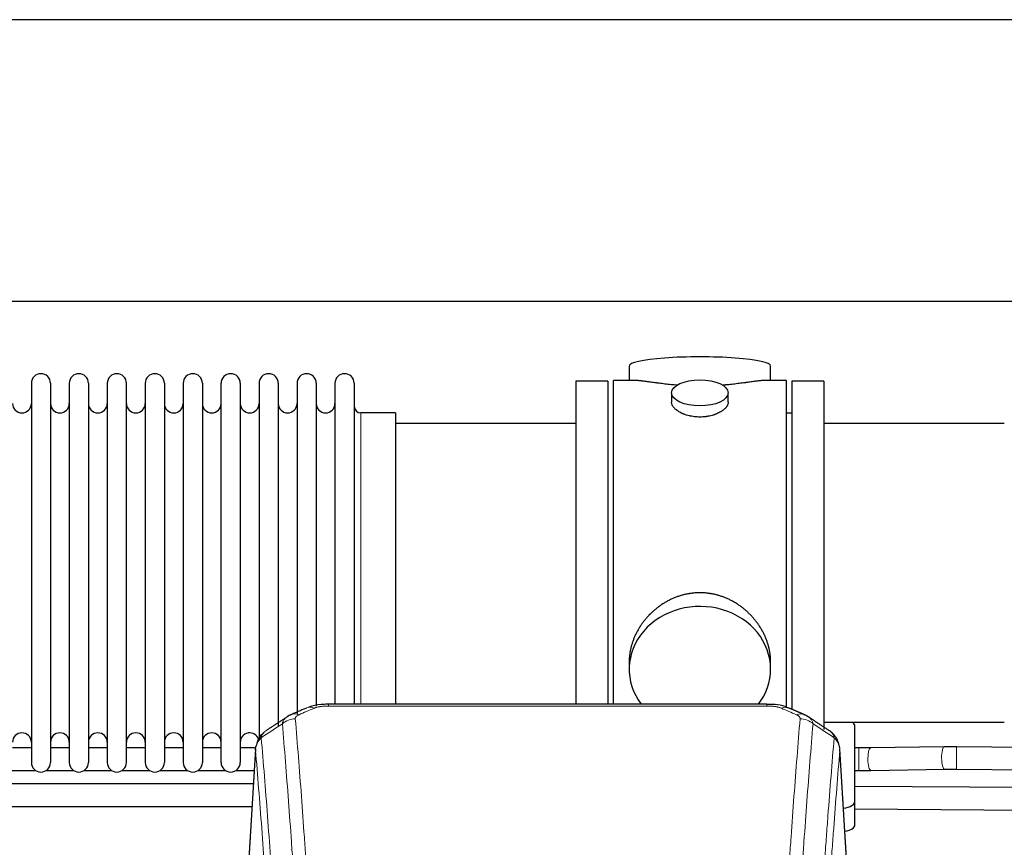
# Model space of a CAD drawing. Header units: inches. Extents: x 0 to 23760, y -13 to 16800.
# Tile 107 of 209: x 6532 to 7056, y 14356 to 14796. Entities that reach past the tile are written whole.
import ezdxf

# ---------------------------------------------------------------- set-up
doc = ezdxf.new("R2010")
doc.units = ezdxf.units.IN
doc.layers.add('254', color=7, linetype='Continuous', true_color=0xffffff)

msp = doc.modelspace()

# ---------------------------------------------------------------- linework, layer by layer
at = {"layer": '254', "color": 2, "linetype": 'Continuous', "lineweight": 25}
for p, q in [((7677.429, 14795.977), (4520.185, 14795.977)), ((7677.429, 14645.976), (4587.995, 14645.976)), ((6856.316, 14611.635), (6856.316, 14604.015)), ((6931.595, 14604.015), (6931.595, 14611.635)), ((6859.302, 14604.015), (6847.956, 14604.015)), ((6847.956, 14501.585), (6847.956, 14604.015)), ((6939.956, 14604.015), (6928.659, 14604.015)), ((6939.956, 14501.585), (6939.956, 14604.015)), ((6538.156, 14602.485), (6538.156, 14400.685)), ((6548.356, 14602.485), (6548.356, 14400.685)), ((6558.356, 14602.485), (6558.356, 14400.685)), ((6568.556, 14602.485), (6568.556, 14400.685)), ((6578.556, 14602.485), (6578.556, 14400.685)), ((6588.756, 14400.685), (6588.756, 14602.485)), ((6598.756, 14602.485), (6598.756, 14400.685)), ((6608.956, 14602.485), (6608.956, 14400.685)), ((6618.956, 14602.485), (6618.956, 14454.994)), ((6629.156, 14602.485), (6629.156, 14454.994)), ((6639.156, 14454.994), (6639.156, 14602.485)), ((6649.356, 14602.485), (6649.356, 14454.994)), ((6659.356, 14602.485), (6659.356, 14454.994)), ((6669.556, 14602.485), (6669.556, 14454.994)), ((6679.556, 14602.485), (6679.556, 14454.994)), ((6689.756, 14602.485), (6689.756, 14454.994)), ((6699.756, 14602.485), (6699.756, 14454.994)), ((6709.956, 14602.485), (6709.956, 14454.994)), ((6844.956, 14603.585), (6827.956, 14603.585)), ((6827.956, 14603.585), (6827.956, 14501.585)), ((6844.956, 14603.585), (6844.956, 14501.585)), ((6959.956, 14603.585), (6942.956, 14603.585)), ((6942.956, 14603.585), (6942.956, 14429.085)), ((6959.956, 14603.585), (6959.956, 14418.249)), ((6878.908, 14597.382), (6878.908, 14592.417)), ((6909.003, 14592.439), (6909.003, 14597.382)), ((6731.956, 14586.735), (6713.456, 14586.735)), ((6731.956, 14586.735), (6731.956, 14462.267)), ((6942.956, 14586.585), (6939.956, 14586.585)), ((6827.956, 14581.085), (6731.956, 14581.085)), ((7055.956, 14581.085), (6959.956, 14581.085)), ((6827.956, 14501.585), (6827.956, 14431.666)), ((6844.956, 14501.585), (6844.956, 14431.666)), ((6847.956, 14431.665), (6847.956, 14501.585)), ((6939.956, 14429.813), (6939.956, 14501.585)), ((6731.956, 14462.267), (6731.956, 14431.666)), ((6618.956, 14454.994), (6618.956, 14400.685)), ((6629.156, 14454.994), (6629.156, 14400.685)), ((6639.156, 14400.685), (6639.156, 14454.994)), ((6649.356, 14454.994), (6649.356, 14400.685)), ((6659.356, 14454.994), (6659.356, 14412.613)), ((6669.556, 14454.994), (6669.556, 14420.224)), ((6679.556, 14454.994), (6679.556, 14426.386)), ((6689.756, 14454.994), (6689.756, 14430.582)), ((6699.756, 14454.994), (6699.756, 14431.667)), ((6709.956, 14454.994), (6709.956, 14431.667)), ((6856.316, 14454.356), (6856.316, 14450.331)), ((6931.595, 14450.331), (6931.595, 14454.354)), ((6929.542, 14431.67), (6696.369, 14431.67)), ((6959.956, 14422.085), (7055.956, 14422.085)), ((6976.456, 14379.985), (6976.456, 14420.059)), ((6538.123, 14408.398), (6528.118, 14408.398)), ((6558.323, 14408.398), (6548.318, 14408.398)), ((6578.523, 14408.398), (6568.518, 14408.398)), ((6598.723, 14408.398), (6588.755, 14408.398)), ((6618.923, 14408.398), (6608.955, 14408.398)), ((6639.122, 14408.398), (6629.155, 14408.398)), ((6657.579, 14408.398), (6649.355, 14408.398)), ((6657.438, 14407.873), (6652.187, 14321.237)), ((6973.724, 14321.237), (6968.473, 14407.873)), ((7024.033, 14409.041), (6984.803, 14408.445)), ((7077.959, 14408.581), (7030.605, 14409.054)), ((6525.806, 14396.398), (6540.473, 14396.398)), ((6546.006, 14396.398), (6560.673, 14396.398)), ((6566.206, 14396.398), (6580.873, 14396.398)), ((6586.406, 14396.398), (6601.072, 14396.398)), ((6606.606, 14396.398), (6621.272, 14396.398)), ((6626.805, 14396.398), (6641.472, 14396.398)), ((6647.005, 14396.398), (6656.707, 14396.398)), ((6984.985, 14396.446), (7024.215, 14397.042)), ((7030.485, 14397.055), (7080.06, 14396.559)), ((7096.907, 14387.098), (6976.454, 14387.961)), ((6976.456, 14367.567), (6976.456, 14379.985)), ((6976.455, 14375.961), (7096.821, 14375.099))]:
    msp.add_line(p, q, dxfattribs=at)
at = {"layer": '254', "color": 110, "linetype": 'Continuous', "lineweight": 13}
for p, q in [((6713.456, 14586.735), (6713.456, 14462.267)), ((6713.456, 14462.267), (6713.456, 14431.666)), ((6696.369, 14431.669), (6696.369, 14430.717)), ((6929.542, 14431.668), (6929.542, 14430.717)), ((6929.542, 14430.717), (6696.369, 14430.717)), ((6657.44, 14407.251), (6652.192, 14320.661)), ((6973.719, 14320.661), (6968.471, 14407.251)), ((6978.478, 14396.398), (6978.478, 14408.398)), ((6984.985, 14396.446), (6984.986, 14396.446))]:
    msp.add_line(p, q, dxfattribs=at)
at = {"layer": '254', "color": 2, "linetype": 'Continuous', "lineweight": 25}
for centre, radius, start, end in [((6543.256, 14602.485), 5.1, 0, 180), ((6563.456, 14602.485), 5.1, 0, 180), ((6583.656, 14602.485), 5.1, 0, 180), ((6603.856, 14602.485), 5.1, 0, 180), ((6624.056, 14602.485), 5.1, 0, 180), ((6644.256, 14602.485), 5.1, 0, 180), ((6664.456, 14602.485), 5.1, 0, 180), ((6684.656, 14602.485), 5.1, 0, 180), ((6704.856, 14602.485), 5.1, 0, 180), ((6533.156, 14591.735), 5, 180, 0), ((6553.356, 14591.735), 5, 180, 0), ((6573.556, 14591.735), 5, 180, 0), ((6593.756, 14591.735), 5, 180, 0), ((6613.956, 14591.735), 5, 180, 0), ((6634.156, 14591.735), 5, 180, 0), ((6654.356, 14591.735), 5, 180, 0), ((6674.556, 14591.735), 5, 180, 0), ((6694.756, 14591.735), 5, 180, 0), ((6713.456, 14590.235), 3.5, 180, 270), ((6533.156, 14411.435), 5, 0, 180), ((6553.356, 14411.435), 5, 0, 180), ((6573.556, 14411.435), 5, 0, 180), ((6593.756, 14411.435), 5, 0, 180), ((6613.956, 14411.435), 5, 0, 180), ((6634.156, 14411.435), 5, 0, 180), ((6654.356, 14411.435), 5, 19.11094, 180), ((6543.256, 14400.685), 5.1, 180, 0), ((6563.456, 14400.685), 5.1, 180, 0), ((6583.656, 14400.685), 5.1, 180, 0), ((6603.856, 14400.685), 5.1, 180, 0), ((6624.056, 14400.685), 5.1, 180, 0), ((6644.256, 14400.685), 5.1, 180, 0)]:
    msp.add_arc(centre, radius, start, end, dxfattribs=at)
for centre, major_axis, ratio, start_param, end_param in [((6893.956, 14611.635), (37.64, 0), 0.1305262, 0, 3.1415927), ((6893.956, 14450.331), (37.64, 0), 0.8870108, 0, 3.7346664), ((6893.956, 14450.331), (37.64, 0), 0.8870108, 5.6900133, 6.2831853), ((6968.456, 14420.059), (-8, 0), 0.4617486, 3.1415927, 3.722063), ((6968.456, 14379.985), (-8, 0), 0.4617486, 1.81384, 3.1415927), ((6968.456, 14367.567), (-8, 0), 0.4617486, 1.911273, 3.1415927)]:
    msp.add_ellipse(centre, major_axis=major_axis, ratio=ratio, start_param=start_param, end_param=end_param, dxfattribs=at)
msp.add_ellipse((6893.956, 14597.382), major_axis=(15.048, 0), ratio=0.4617486, dxfattribs=at)
at = {"layer": '254', "color": 110, "linetype": 'Continuous', "lineweight": 13}
for centre, major_axis, ratio, start_param, end_param in [((6680.602, 14417.049), (3.975, -9.176), 0.6408251, 2.5472213, 3.141301), ((6688.611, 14420.507), (3.953, -9.186), 0.6419268, 2.5510147, 3.1418997), ((6937.3, 14420.507), (-3.953, -9.186), 0.6419268, 3.1410059, 3.7321706), ((6945.309, 14417.049), (3.975, 9.176), 0.6408251, 0.0010737, 0.5943713), ((6678.63, 14414.857), (-9.964, -0.842), 0.9013977, 4.6363308, 5.3961502), ((6947.281, 14414.857), (-9.964, 0.842), 0.9013977, 4.0286278, 4.7884472), ((6984.894, 14402.445), (0.091, -5.999), 0.2566072, 3.1415236, 4.7084911), ((7024.124, 14403.041), (0.091, -5.999), 0.2566072, 3.1292518, 4.7084911), ((7030.545, 14403.054), (-0.06, -6), 0.0000329, 0.0000003, 3.1415926), ((6984.894, 14402.445), (0.091, -5.999), 0.2566072, 4.7084911, 6.2831853), ((7024.124, 14403.041), (0.091, -5.999), 0.2566072, 4.7084911, 6.2805637)]:
    msp.add_ellipse(centre, major_axis=major_axis, ratio=ratio, start_param=start_param, end_param=end_param, dxfattribs=at)
at = {"layer": '254', "color": 2, "linetype": 'Continuous', "lineweight": 25}
for points, knots in [([(6882.083, 14601.426), (6882.081, 14601.426), (6882.079, 14601.426), (6882.002, 14601.433), (6881.929, 14601.438), (6881.781, 14601.45), (6881.56, 14601.468), (6880.755, 14601.535), (6879.46, 14601.652), (6877.778, 14601.819), (6876.141, 14601.996), (6874.547, 14602.181), (6872.998, 14602.371), (6871.994, 14602.5), (6871.376, 14602.581), (6871.252, 14602.597), (6871.008, 14602.629), (6870.642, 14602.677), (6870.284, 14602.725), (6869.574, 14602.82), (6868.65, 14602.945), (6867.329, 14603.126), (6866.071, 14603.297), (6864.876, 14603.456), (6864.123, 14603.552), (6863.574, 14603.621), (6863.303, 14603.654), (6863.039, 14603.685), (6862.864, 14603.705), (6862.777, 14603.716), (6862.347, 14603.765), (6861.687, 14603.836), (6860.779, 14603.921), (6859.951, 14603.98), (6859.314, 14604.008), (6858.959, 14604.014), (6858.836, 14604.015)], [0, 0, 0, 0, 0.0002215, 0.0002215, 0.0071429, 0.0071429, 0.0140642, 0.027907, 0.083278, 0.1386489, 0.1940199, 0.2493909, 0.3047619, 0.3601329, 0.3601329, 0.3739756, 0.3739756, 0.3878184, 0.4155039, 0.4155039, 0.4708749, 0.5262458, 0.5816168, 0.6369878, 0.6923588, 0.6923588, 0.7200443, 0.733887, 0.733887, 0.7477298, 0.7477298, 0.8031008, 0.8584718, 0.9138427, 0.9692137, 1, 1, 1, 1]), ([(6929.08, 14604.015), (6928.956, 14604.014), (6928.599, 14604.008), (6927.958, 14603.98), (6927.125, 14603.92), (6926.515, 14603.863), (6926.116, 14603.823), (6926.035, 14603.815), (6925.872, 14603.798), (6925.626, 14603.771), (6925.373, 14603.743), (6924.86, 14603.684), (6924.152, 14603.599), (6923.024, 14603.455), (6921.829, 14603.295), (6920.568, 14603.124), (6919.682, 14603.003), (6919.001, 14602.91), (6918.656, 14602.864), (6918.304, 14602.816), (6918.069, 14602.784), (6917.95, 14602.768), (6917.355, 14602.689), (6916.388, 14602.561), (6914.891, 14602.369), (6913.347, 14602.179), (6911.756, 14601.995), (6910.118, 14601.818), (6908.994, 14601.706), (6908.138, 14601.625), (6907.707, 14601.585), (6907.272, 14601.547), (6907.053, 14601.528), (6906.98, 14601.521), (6906.834, 14601.509), (6906.547, 14601.484), (6906.259, 14601.461), (6906.044, 14601.443)], [0, 0, 0, 0, 0.0313476, 0.0871263, 0.142905, 0.1986836, 0.1986836, 0.2126283, 0.2126283, 0.226573, 0.2544623, 0.2544623, 0.310241, 0.3660196, 0.4217983, 0.477577, 0.5333556, 0.5333556, 0.561245, 0.5751896, 0.5751896, 0.5891343, 0.5891343, 0.644913, 0.7006917, 0.7564703, 0.812249, 0.8680277, 0.9238063, 0.9238063, 0.9516957, 0.9656403, 0.9656403, 0.9726127, 0.9726127, 0.979585, 1, 1, 1, 1]), ([(6893.956, 14584.507), (6893.458, 14584.507), (6892.964, 14584.522), (6891.985, 14584.579), (6891.5, 14584.622), (6890.538, 14584.735), (6890.06, 14584.805), (6889.469, 14584.911), (6889.292, 14584.944), (6889.116, 14584.979), (6888.998, 14585.002), (6888.94, 14585.014), (6888.647, 14585.076), (6888.417, 14585.128), (6887.734, 14585.293), (6887.29, 14585.415), (6886.426, 14585.682), (6886.006, 14585.827), (6885.393, 14586.061), (6885.191, 14586.141), (6884.894, 14586.267), (6884.795, 14586.309), (6884.649, 14586.374), (6884.6, 14586.395), (6884.503, 14586.439), (6884.07, 14586.637), (6883.66, 14586.845), (6882.967, 14587.229), (6882.639, 14587.429), (6882.017, 14587.841), (6881.724, 14588.054), (6881.38, 14588.329), (6881.312, 14588.384), (6881.179, 14588.496), (6881.114, 14588.552), (6880.923, 14588.72), (6880.802, 14588.833), (6880.454, 14589.173), (6880.244, 14589.403), (6879.869, 14589.866), (6879.703, 14590.1), (6879.488, 14590.453), (6879.422, 14590.571), (6879.346, 14590.72), (6879.331, 14590.749), (6879.303, 14590.809), (6879.289, 14590.839), (6879.248, 14590.928), (6879.222, 14590.987), (6879.101, 14591.283), (6879.029, 14591.517), (6878.932, 14591.981), (6878.908, 14592.21), (6878.908, 14592.44), (6878.908, 14592.444), (6878.908, 14592.447)], [0, 0, 0, 0, 0.0624454, 0.0624454, 0.1248907, 0.1248907, 0.1873361, 0.1873361, 0.2029474, 0.2107531, 0.2107531, 0.2185588, 0.2185588, 0.2497814, 0.2497814, 0.3122268, 0.3122268, 0.3746722, 0.3746722, 0.4058948, 0.4058948, 0.4215062, 0.4215062, 0.4293119, 0.4293119, 0.4371175, 0.4995629, 0.4995629, 0.5620082, 0.5620082, 0.6244536, 0.6244536, 0.6400649, 0.6400649, 0.6556763, 0.6556763, 0.686899, 0.686899, 0.7493443, 0.7493443, 0.8117897, 0.8117897, 0.8430124, 0.8430124, 0.850818, 0.850818, 0.8586237, 0.8586237, 0.874235, 0.874235, 0.9366804, 0.9366804, 0.9991258, 0.9991258, 1, 1, 1, 1]), ([(6909.003, 14592.443), (6909.003, 14592.215), (6908.979, 14591.985), (6908.884, 14591.522), (6908.812, 14591.289), (6908.621, 14590.82), (6908.502, 14590.584), (6908.323, 14590.289), (6908.286, 14590.229), (6908.228, 14590.141), (6908.208, 14590.111), (6908.168, 14590.052), (6908.065, 14589.904), (6907.954, 14589.757), (6907.671, 14589.408), (6907.461, 14589.178), (6907, 14588.726), (6906.748, 14588.503), (6906.339, 14588.175), (6906.198, 14588.067), (6905.977, 14587.906), (6905.902, 14587.853), (6905.749, 14587.747), (6905.672, 14587.694), (6905.28, 14587.434), (6904.95, 14587.233), (6904.258, 14586.849), (6903.896, 14586.665), (6903.139, 14586.314), (6902.744, 14586.147), (6902.281, 14585.97), (6902.23, 14585.951), (6902.126, 14585.912), (6902.074, 14585.893), (6901.917, 14585.836), (6901.601, 14585.724), (6901.279, 14585.619), (6900.629, 14585.418), (6900.186, 14585.296), (6899.282, 14585.076), (6898.82, 14584.979), (6898.113, 14584.852), (6897.874, 14584.813), (6897.513, 14584.759), (6897.392, 14584.742), (6897.15, 14584.71), (6897.029, 14584.695), (6896.421, 14584.623), (6895.932, 14584.58), (6894.948, 14584.522), (6894.453, 14584.507), (6893.956, 14584.507)], [0, 0, 0, 0, 0.0621483, 0.0621483, 0.1246718, 0.1246718, 0.1871952, 0.1871952, 0.2028261, 0.2028261, 0.2106415, 0.2106415, 0.2184569, 0.2497186, 0.2497186, 0.3122421, 0.3122421, 0.3747655, 0.3747655, 0.4060273, 0.4060273, 0.4216581, 0.4216581, 0.437289, 0.437289, 0.4998124, 0.4998124, 0.5623359, 0.5623359, 0.6248593, 0.6248593, 0.6326748, 0.6326748, 0.6404902, 0.6404902, 0.656121, 0.6873828, 0.6873828, 0.7499062, 0.7499062, 0.8124297, 0.8124297, 0.8436914, 0.8436914, 0.8593222, 0.8593222, 0.8749531, 0.8749531, 0.9374766, 0.9374766, 1, 1, 1, 1]), ([(6931.595, 14454.318), (6931.595, 14454.851), (6931.58, 14455.387), (6931.535, 14456.206), (6931.511, 14456.556), (6931.481, 14456.907), (6931.468, 14457.048), (6931.462, 14457.118), (6931.442, 14457.33), (6931.369, 14458.034), (6931.196, 14459.297), (6930.876, 14460.974), (6930.467, 14462.644), (6929.971, 14464.305), (6929.388, 14465.959), (6928.94, 14467.055), (6928.641, 14467.738), (6928.58, 14467.875), (6928.457, 14468.147), (6928.27, 14468.554), (6928.076, 14468.958), (6927.679, 14469.761), (6927.123, 14470.82), (6926.214, 14472.372), (6925.232, 14473.887), (6924.175, 14475.364), (6923.42, 14476.323), (6922.836, 14477.033), (6922.638, 14477.268), (6922.336, 14477.618), (6922.234, 14477.734), (6922.03, 14477.965), (6921.517, 14478.54), (6920.566, 14479.545), (6919.241, 14480.824), (6917.86, 14482.041), (6916.422, 14483.195), (6914.928, 14484.285), (6913.893, 14484.968), (6913.101, 14485.464), (6912.835, 14485.626), (6912.499, 14485.825), (6912.432, 14485.865), (6912.297, 14485.944), (6912.094, 14486.061), (6911.349, 14486.486), (6910.113, 14487.139), (6908.433, 14487.927), (6906.721, 14488.628), (6904.975, 14489.244), (6903.195, 14489.772), (6901.986, 14490.065), (6901.07, 14490.261), (6900.763, 14490.322), (6900.378, 14490.394), (6900.301, 14490.408), (6900.146, 14490.436), (6899.915, 14490.477), (6899.066, 14490.619), (6897.676, 14490.803), (6895.823, 14490.95), (6893.969, 14491), (6892.115, 14490.952), (6890.26, 14490.806), (6889.023, 14490.642), (6888.25, 14490.519), (6888.095, 14490.494), (6887.786, 14490.44), (6887.323, 14490.357), (6886.864, 14490.265), (6885.948, 14490.07), (6884.739, 14489.778), (6882.957, 14489.251), (6881.206, 14488.634), (6879.485, 14487.93), (6878.359, 14487.403), (6877.522, 14486.985), (6877.245, 14486.843), (6876.899, 14486.66), (6876.761, 14486.586), (6876.486, 14486.437), (6875.735, 14486.021), (6874.533, 14485.308), (6872.985, 14484.286), (6871.491, 14483.197), (6870.051, 14482.041), (6868.665, 14480.82), (6867.777, 14479.962), (6867.287, 14479.467), (6867.233, 14479.411), (6867.125, 14479.301), (6867.071, 14479.245), (6866.909, 14479.078), (6866.589, 14478.743), (6866.276, 14478.404), (6865.659, 14477.72), (6864.86, 14476.794), (6863.735, 14475.362), (6862.681, 14473.889), (6861.699, 14472.375), (6860.789, 14470.822), (6860.231, 14469.759), (6859.898, 14469.086), (6859.832, 14468.951), (6859.702, 14468.681), (6859.51, 14468.275), (6859.327, 14467.868), (6858.97, 14467.053), (6858.525, 14465.962), (6857.943, 14464.314), (6857.447, 14462.657), (6857.039, 14460.99), (6856.717, 14459.313), (6856.563, 14458.189), (6856.485, 14457.484), (6856.471, 14457.343), (6856.444, 14457.061), (6856.406, 14456.64), (6856.377, 14456.22), (6856.331, 14455.395), (6856.316, 14454.852), (6856.316, 14454.313)], [0, 0, 0, 0, 0.0151373, 0.0151373, 0.0229562, 0.0249109, 0.0249109, 0.0268656, 0.0268656, 0.030775, 0.0464127, 0.0620504, 0.0776881, 0.0933258, 0.1089635, 0.1246012, 0.1246012, 0.1285107, 0.1285107, 0.1324201, 0.1402389, 0.1402389, 0.1558766, 0.1715144, 0.1871521, 0.2027898, 0.2184275, 0.2184275, 0.2262463, 0.2262463, 0.2301558, 0.2301558, 0.2340652, 0.2497029, 0.2653406, 0.2809783, 0.296616, 0.3122537, 0.3278914, 0.3278914, 0.3357103, 0.3357103, 0.337665, 0.337665, 0.3396197, 0.3435291, 0.3591668, 0.3748045, 0.3904422, 0.4060799, 0.4217176, 0.4373554, 0.4373554, 0.4451742, 0.4451742, 0.4471289, 0.4471289, 0.4490836, 0.4529931, 0.4686308, 0.4842685, 0.4999062, 0.5155439, 0.5311816, 0.5468193, 0.5468193, 0.5507287, 0.5507287, 0.5546381, 0.562457, 0.562457, 0.5780947, 0.5937324, 0.6093701, 0.6250078, 0.6406455, 0.6406455, 0.6484644, 0.6484644, 0.6504191, 0.6523738, 0.6562832, 0.6719209, 0.6875586, 0.7031963, 0.7188341, 0.7344718, 0.7501095, 0.7501095, 0.7520642, 0.7520642, 0.7540189, 0.7540189, 0.7579283, 0.7657472, 0.7657472, 0.7813849, 0.7970226, 0.8126603, 0.828298, 0.8439357, 0.8595734, 0.8595734, 0.8634828, 0.8634828, 0.8673923, 0.8752111, 0.8752111, 0.8908488, 0.9064865, 0.9221242, 0.9377619, 0.9533996, 0.9690373, 0.9690373, 0.9729468, 0.9729468, 0.9768562, 0.984675, 0.984675, 1, 1, 1, 1]), ([(6697.669, 14431.653), (6696.442, 14431.694), (6692.999, 14431.616), (6688.921, 14431.252), (6686.42, 14430.284), (6685.917, 14430.058)], [0, 0, 0, 0, 0.2995251, 0.855667, 1, 1, 1, 1]), ([(6941.186, 14429.559), (6940.573, 14429.884), (6938.345, 14430.904), (6934.357, 14431.517), (6931.042, 14431.618), (6929.539, 14431.541)], [0, 0, 0, 0, 0.1803135, 0.6389946, 1, 1, 1, 1]), ([(6662.381, 14417.061), (6661.86, 14416.688), (6660.803, 14415.779), (6659.44, 14413.996), (6658.386, 14411.841), (6657.97, 14410.315), (6657.835, 14409.541)], [0, 0, 0, 0, 0.2123708, 0.4683651, 0.7393635, 1, 1, 1, 1]), ([(6968.389, 14408.534), (6968.278, 14409.484), (6967.834, 14411.323), (6966.542, 14413.938), (6964.861, 14416.036), (6963.57, 14417.079), (6962.948, 14417.499)], [0, 0, 0, 0, 0.2790385, 0.5536712, 0.8024065, 1, 1, 1, 1]), ([(6657.44, 14407.251), (6657.439, 14407.262), (6657.437, 14407.286), (6657.436, 14407.321), (6657.434, 14407.356), (6657.433, 14407.391), (6657.431, 14407.426), (6657.431, 14407.461), (6657.43, 14407.496), (6657.429, 14407.531), (6657.429, 14407.566), (6657.429, 14407.601), (6657.43, 14407.635), (6657.43, 14407.67), (6657.431, 14407.704), (6657.432, 14407.739), (6657.433, 14407.773), (6657.434, 14407.808), (6657.436, 14407.842), (6657.438, 14407.876), (6657.44, 14407.911), (6657.442, 14407.945), (6657.445, 14407.979), (6657.448, 14408.013), (6657.451, 14408.047), (6657.454, 14408.081), (6657.458, 14408.115), (6657.462, 14408.148), (6657.466, 14408.182), (6657.47, 14408.216), (6657.474, 14408.249), (6657.479, 14408.283), (6657.484, 14408.317), (6657.489, 14408.35), (6657.494, 14408.383), (6657.5, 14408.417), (6657.506, 14408.45), (6657.512, 14408.483), (6657.518, 14408.516), (6657.524, 14408.549), (6657.531, 14408.582), (6657.538, 14408.615), (6657.545, 14408.648), (6657.553, 14408.681), (6657.56, 14408.713), (6657.568, 14408.746), (6657.576, 14408.779), (6657.584, 14408.811), (6657.593, 14408.843), (6657.602, 14408.876), (6657.61, 14408.908), (6657.62, 14408.94), (6657.629, 14408.972), (6657.639, 14409.005), (6657.648, 14409.037), (6657.658, 14409.069), (6657.669, 14409.1), (6657.679, 14409.132), (6657.69, 14409.164), (6657.701, 14409.196), (6657.712, 14409.227), (6657.723, 14409.259), (6657.734, 14409.29), (6657.746, 14409.322), (6657.756, 14409.348), (6657.762, 14409.363), (6657.764, 14409.368)], [0, 0, 0, 0, 0.0160287, 0.0320483, 0.0480589, 0.0640604, 0.080053, 0.0960364, 0.1120109, 0.1279763, 0.1439327, 0.1598801, 0.1758184, 0.1917478, 0.2076681, 0.2235794, 0.2394817, 0.255375, 0.2712593, 0.2871346, 0.3030009, 0.3188582, 0.3347065, 0.3505458, 0.3663762, 0.3821975, 0.3980099, 0.4138133, 0.4296077, 0.4453931, 0.4611696, 0.4769371, 0.4926957, 0.5084453, 0.5241859, 0.5399176, 0.5556403, 0.5713541, 0.5870589, 0.6027548, 0.6184418, 0.6341198, 0.6497889, 0.6654491, 0.6811003, 0.6967426, 0.712376, 0.7280004, 0.743616, 0.7592226, 0.7748203, 0.7904091, 0.8059891, 0.8215601, 0.8371222, 0.8526754, 0.8682197, 0.8837552, 0.8992817, 0.9147994, 0.9303082, 0.9458081, 0.9612991, 0.9767813, 0.9922546, 1, 1, 1, 1]), ([(6656.302, 14389.328), (6650.113, 14389.328), (6625.131, 14389.328), (6584.997, 14389.328), (6538.89, 14389.328), (6483.915, 14389.328), (6444.093, 14389.328), (6416.433, 14389.328)], [0, 0, 0, 0, 0.0774066, 0.3124384, 0.5019547, 0.654064, 1, 1, 1, 1]), ([(6416.433, 14377.328), (6422.725, 14377.328), (6442.612, 14377.328), (6480.877, 14377.328), (6536.04, 14377.328), (6595.863, 14377.328), (6637.308, 14377.328), (6655.562, 14377.328)], [0, 0, 0, 0, 0.0789327, 0.249489, 0.480055, 0.7709841, 1, 1, 1, 1])]:
    msp.add_open_spline(points, degree=3, knots=knots, dxfattribs=at)
for points, degree in [([(6676.658, 14426.154), (6675.296, 14425.85), (6674.306, 14424.92)], 2), ([(6684.658, 14429.689), (6676.627, 14426.22)], 1), ([(6949.283, 14426.225), (6945.268, 14427.967), (6941.254, 14429.685)], 2), ([(6951.597, 14424.884), (6950.565, 14425.786), (6949.242, 14426.144)], 2), ([(6674.237, 14424.947), (6668.608, 14421.225), (6662.986, 14417.515)], 2), ([(6962.926, 14417.514), (6957.311, 14421.22), (6951.689, 14424.938)], 2), ([(6978.478, 14408.397), (6976.455, 14408.397)], 1), ([(6984.822, 14408.445), (6978.478, 14408.397)], 1), ([(7030.605, 14409.054), (7024.051, 14409.04)], 1), ([(6976.455, 14396.398), (6978.478, 14396.398)], 1), ([(6978.478, 14396.398), (6984.967, 14396.446)], 1), ([(7024.196, 14397.042), (7030.485, 14397.055)], 1)]:
    msp.add_open_spline(points, degree=degree, dxfattribs=at)
at = {"layer": '254', "color": 110, "linetype": 'Continuous', "lineweight": 13}
for points, knots in [([(6678.63, 14423.877), (6678.622, 14423.979), (6678.624, 14424.081), (6678.641, 14424.208), (6678.645, 14424.233), (6678.655, 14424.284), (6678.66, 14424.31), (6678.679, 14424.386), (6678.695, 14424.436), (6678.75, 14424.586), (6678.799, 14424.685), (6678.919, 14424.879), (6678.991, 14424.975), (6679.117, 14425.116), (6679.162, 14425.163), (6679.235, 14425.233), (6679.26, 14425.256), (6679.311, 14425.302), (6679.337, 14425.325), (6679.472, 14425.438), (6679.59, 14425.525), (6679.846, 14425.693), (6679.984, 14425.774), (6680.279, 14425.931), (6680.436, 14426.006), (6680.602, 14426.078)], [0, 0, 0, 0, 0.125, 0.125, 0.15625, 0.15625, 0.1875, 0.1875, 0.25, 0.25, 0.375, 0.375, 0.5, 0.5, 0.5625, 0.5625, 0.59375, 0.59375, 0.625, 0.625, 0.75, 0.75, 0.875, 0.875, 1, 1, 1, 1]), ([(6688.611, 14429.55), (6688.736, 14429.604), (6688.866, 14429.656), (6689.068, 14429.731), (6689.136, 14429.756), (6689.274, 14429.804), (6689.343, 14429.827), (6689.696, 14429.942), (6689.99, 14430.024), (6690.6, 14430.175), (6690.916, 14430.242), (6691.324, 14430.317), (6691.406, 14430.332), (6691.571, 14430.36), (6691.653, 14430.374), (6691.901, 14430.414), (6692.068, 14430.438), (6692.569, 14430.506), (6692.906, 14430.545), (6693.586, 14430.609), (6693.928, 14430.636), (6694.618, 14430.677), (6694.965, 14430.692), (6695.664, 14430.712), (6696.016, 14430.717), (6696.369, 14430.717)], [0, 0, 0, 0, 0.0625, 0.0625, 0.09375, 0.09375, 0.125, 0.125, 0.25, 0.25, 0.375, 0.375, 0.40625, 0.40625, 0.4375, 0.4375, 0.5, 0.5, 0.625, 0.625, 0.75, 0.75, 0.875, 0.875, 1, 1, 1, 1]), ([(6929.542, 14430.717), (6929.895, 14430.717), (6930.249, 14430.712), (6930.69, 14430.699), (6930.778, 14430.697), (6930.954, 14430.69), (6931.042, 14430.687), (6931.306, 14430.675), (6931.48, 14430.666), (6932.002, 14430.634), (6932.347, 14430.608), (6933.03, 14430.542), (6933.367, 14430.503), (6934.035, 14430.412), (6934.365, 14430.359), (6934.731, 14430.291), (6934.771, 14430.283), (6934.852, 14430.267), (6934.972, 14430.244), (6935.25, 14430.186), (6935.482, 14430.133), (6935.936, 14430.02), (6936.227, 14429.938), (6936.784, 14429.757), (6937.05, 14429.658), (6937.3, 14429.55)], [0, 0, 0, 0, 0.125, 0.125, 0.15625, 0.15625, 0.1875, 0.1875, 0.25, 0.25, 0.375, 0.375, 0.5, 0.5, 0.625, 0.625, 0.640625, 0.640625, 0.65625, 0.6875, 0.75, 0.75, 0.875, 0.875, 1, 1, 1, 1]), ([(6945.309, 14426.078), (6945.475, 14426.006), (6945.633, 14425.93), (6945.819, 14425.831), (6945.856, 14425.811), (6945.928, 14425.771), (6945.964, 14425.751), (6946.068, 14425.689), (6946.135, 14425.647), (6946.327, 14425.52), (6946.562, 14425.346), (6946.752, 14425.163), (6946.878, 14425.021), (6946.918, 14424.973), (6946.972, 14424.901), (6946.99, 14424.876), (6947.023, 14424.828), (6947.039, 14424.803), (6947.115, 14424.68), (6947.163, 14424.581), (6947.236, 14424.382), (6947.26, 14424.282), (6947.287, 14424.08), (6947.289, 14423.979), (6947.281, 14423.877)], [0, 0, 0, 0, 0.125, 0.125, 0.15625, 0.15625, 0.1875, 0.1875, 0.25, 0.25, 0.375, 0.5, 0.5, 0.5625, 0.5625, 0.59375, 0.59375, 0.625, 0.625, 0.75, 0.75, 0.875, 0.875, 1, 1, 1, 1]), ([(6671.747, 14421.287), (6671.783, 14421.532), (6671.836, 14421.77), (6671.925, 14422.061), (6671.943, 14422.119), (6671.983, 14422.234), (6672.004, 14422.291), (6672.069, 14422.46), (6672.117, 14422.572), (6672.274, 14422.9), (6672.515, 14423.322), (6672.823, 14423.714), (6673.079, 14423.996), (6673.191, 14424.111), (6673.31, 14424.223), (6673.358, 14424.268), (6673.382, 14424.29), (6673.455, 14424.356), (6673.505, 14424.4), (6673.759, 14424.614), (6673.977, 14424.776), (6674.219, 14424.934), (6674.228, 14424.94), (6674.237, 14424.946)], [0, 0, 0, 0, 0.1656246, 0.1656246, 0.2070308, 0.2070308, 0.2484369, 0.2484369, 0.3312492, 0.3312492, 0.4968738, 0.6624984, 0.6624984, 0.7453108, 0.7660138, 0.7660138, 0.7867169, 0.7867169, 0.8281231, 0.8281231, 0.9937477, 0.9937477, 1, 1, 1, 1]), ([(6683.721, 14238.849), (6683.283, 14247.417), (6682.391, 14264.316), (6681.469, 14280.739), (6680.766, 14292.877), (6680.53, 14296.894), (6680.054, 14304.867), (6679.814, 14308.824), (6679.087, 14320.605), (6678.595, 14328.338), (6677.971, 14337.851), (6677.846, 14339.746), (6677.594, 14343.52), (6677.215, 14349.158), (6676.832, 14354.726), (6676.06, 14365.767), (6675.017, 14380.24), (6673.407, 14401.2), (6672.305, 14414.675), (6671.747, 14421.287)], [0, 0, 0, 0, 0.125, 0.25, 0.25, 0.3125, 0.3125, 0.375, 0.375, 0.5, 0.5, 0.53125, 0.53125, 0.5625, 0.625, 0.625, 0.75, 0.875, 1, 1, 1, 1]), ([(6678.63, 14423.877), (6679.188, 14417.257), (6680.288, 14403.767), (6681.896, 14382.782), (6682.938, 14368.293), (6683.709, 14357.238), (6684.091, 14351.664), (6684.47, 14346.02), (6684.721, 14342.241), (6684.846, 14340.344), (6685.47, 14330.82), (6685.961, 14323.078), (6686.686, 14311.283), (6686.926, 14307.321), (6687.402, 14299.339), (6687.638, 14295.317), (6688.34, 14283.164), (6689.261, 14266.722), (6690.151, 14249.804), (6690.589, 14241.225)], [0, 0, 0, 0, 0.125, 0.25, 0.375, 0.375, 0.4375, 0.46875, 0.46875, 0.5, 0.5, 0.625, 0.625, 0.6875, 0.6875, 0.75, 0.75, 0.875, 1, 1, 1, 1]), ([(6935.322, 14241.225), (6935.76, 14249.804), (6936.65, 14266.722), (6937.571, 14283.164), (6938.273, 14295.317), (6938.509, 14299.339), (6938.985, 14307.321), (6939.225, 14311.283), (6939.95, 14323.078), (6940.441, 14330.82), (6941.065, 14340.344), (6941.19, 14342.241), (6941.441, 14346.02), (6941.82, 14351.664), (6942.202, 14357.238), (6942.973, 14368.293), (6944.015, 14382.782), (6945.623, 14403.767), (6946.723, 14417.257), (6947.281, 14423.877)], [0, 0, 0, 0, 0.125, 0.25, 0.25, 0.3125, 0.3125, 0.375, 0.375, 0.5, 0.5, 0.53125, 0.53125, 0.5625, 0.625, 0.625, 0.75, 0.875, 1, 1, 1, 1]), ([(6954.164, 14421.287), (6953.606, 14414.675), (6952.504, 14401.2), (6950.894, 14380.24), (6949.851, 14365.767), (6949.079, 14354.726), (6948.696, 14349.158), (6948.317, 14343.52), (6948.065, 14339.746), (6947.94, 14337.851), (6947.316, 14328.338), (6946.824, 14320.605), (6946.098, 14308.824), (6945.857, 14304.867), (6945.381, 14296.894), (6945.145, 14292.877), (6944.442, 14280.739), (6943.52, 14264.316), (6942.628, 14247.417), (6942.19, 14238.849)], [0, 0, 0, 0, 0.125, 0.25, 0.375, 0.375, 0.4375, 0.46875, 0.46875, 0.5, 0.5, 0.625, 0.625, 0.6875, 0.6875, 0.75, 0.75, 0.875, 1, 1, 1, 1]), ([(6951.678, 14424.943), (6951.688, 14424.937), (6951.698, 14424.931), (6951.94, 14424.771), (6952.375, 14424.447), (6952.748, 14424.089), (6953.004, 14423.806), (6953.085, 14423.71), (6953.201, 14423.562), (6953.239, 14423.512), (6953.312, 14423.412), (6953.348, 14423.361), (6953.52, 14423.105), (6953.641, 14422.893), (6953.848, 14422.457), (6954.021, 14422.007), (6954.128, 14421.532), (6954.164, 14421.287)], [0, 0, 0, 0, 0.0068075, 0.0068075, 0.1723396, 0.3378717, 0.3378717, 0.4206377, 0.4206377, 0.4620207, 0.4620207, 0.5034038, 0.5034038, 0.6689358, 0.6689358, 0.8344679, 1, 1, 1, 1]), ([(6660.495, 14413.867), (6660.624, 14414.391), (6660.802, 14414.881), (6661.259, 14415.779), (6661.536, 14416.187), (6662.024, 14416.734), (6662.199, 14416.905), (6662.565, 14417.219), (6662.755, 14417.362), (6662.956, 14417.495)], [0, 0, 0, 0, 0.335226, 0.335226, 0.6704519, 0.6704519, 0.8380649, 0.8380649, 1, 1, 1, 1]), ([(6962.956, 14417.494), (6963.156, 14417.362), (6963.347, 14417.218), (6963.712, 14416.905), (6963.887, 14416.734), (6964.375, 14416.187), (6964.652, 14415.779), (6965.109, 14414.881), (6965.287, 14414.391), (6965.416, 14413.867)], [0, 0, 0, 0, 0.1617419, 0.1617419, 0.3293935, 0.3293935, 0.6646968, 0.6646968, 1, 1, 1, 1]), ([(6657.44, 14407.251), (6657.469, 14407.857), (6657.559, 14408.462), (6657.782, 14409.355), (6657.871, 14409.65), (6658.077, 14410.232), (6658.194, 14410.52), (6658.455, 14411.084), (6658.6, 14411.361), (6658.914, 14411.902), (6659.084, 14412.166), (6659.448, 14412.68), (6659.642, 14412.929), (6660.052, 14413.411), (6660.269, 14413.644), (6660.495, 14413.867)], [0, 0, 0, 0, 0.25, 0.25, 0.375, 0.375, 0.5, 0.5, 0.625, 0.625, 0.75, 0.75, 0.875, 0.875, 1, 1, 1, 1]), ([(6660.495, 14413.867), (6661.066, 14407.176), (6662.194, 14393.533), (6663.839, 14372.292), (6664.906, 14357.613), (6665.694, 14346.409), (6666.085, 14340.759), (6666.537, 14334.081), (6666.729, 14331.202), (6666.857, 14329.278), (6666.921, 14328.314), (6667.24, 14323.484), (6667.62, 14317.64), (6668.057, 14310.74), (6668.244, 14307.765), (6668.368, 14305.778), (6668.43, 14304.782), (6668.986, 14295.804), (6669.959, 14279.597), (6671.37, 14254.544), (6672.278, 14237.348), (6672.724, 14228.627)], [0, 0, 0, 0, 0.125, 0.25, 0.375, 0.375, 0.4375, 0.46875, 0.484375, 0.484375, 0.5, 0.5, 0.5625, 0.59375, 0.609375, 0.609375, 0.625, 0.625, 0.75, 0.875, 1, 1, 1, 1]), ([(6953.187, 14228.627), (6953.243, 14229.717), (6953.299, 14230.805), (6953.411, 14232.978), (6953.579, 14236.231), (6953.975, 14243.781), (6954.318, 14250.183), (6955.011, 14262.892), (6955.952, 14279.59), (6957.41, 14303.891), (6958.414, 14319.596), (6958.988, 14328.29), (6959.052, 14329.254), (6959.18, 14331.178), (6959.373, 14334.058), (6959.824, 14340.737), (6960.216, 14346.389), (6960.544, 14351.06), (6960.61, 14351.992), (6960.742, 14353.852), (6960.94, 14356.636), (6961.405, 14363.09), (6961.808, 14368.548), (6962.62, 14379.367), (6963.717, 14393.532), (6964.845, 14407.176), (6965.416, 14413.867)], [0, 0, 0, 0, 0.015625, 0.015625, 0.03125, 0.0625, 0.125, 0.125, 0.25, 0.375, 0.5, 0.5, 0.515625, 0.515625, 0.53125, 0.5625, 0.625, 0.625, 0.640625, 0.640625, 0.65625, 0.6875, 0.75, 0.75, 0.875, 1, 1, 1, 1]), ([(6965.416, 14413.867), (6965.642, 14413.644), (6965.859, 14413.411), (6966.269, 14412.929), (6966.463, 14412.68), (6966.827, 14412.166), (6966.997, 14411.902), (6967.311, 14411.361), (6967.456, 14411.084), (6967.717, 14410.52), (6967.834, 14410.232), (6968.04, 14409.65), (6968.129, 14409.355), (6968.352, 14408.462), (6968.442, 14407.857), (6968.471, 14407.251)], [0, 0, 0, 0, 0.125, 0.125, 0.25, 0.25, 0.375, 0.375, 0.5, 0.5, 0.625, 0.625, 0.75, 0.75, 1, 1, 1, 1]), ([(6669.635, 14222.565), (6669.19, 14231.259), (6668.284, 14248.401), (6666.877, 14273.375), (6665.907, 14289.533), (6665.353, 14298.483), (6665.291, 14299.476), (6665.167, 14301.457), (6664.981, 14304.423), (6664.544, 14311.302), (6664.166, 14317.128), (6663.848, 14321.944), (6663.784, 14322.905), (6663.656, 14324.823), (6663.465, 14327.694), (6663.014, 14334.352), (6662.624, 14339.985), (6661.838, 14351.156), (6660.775, 14365.793), (6659.134, 14386.974), (6658.009, 14400.578), (6657.44, 14407.251)], [0, 0, 0, 0, 0.125, 0.25, 0.375, 0.375, 0.390625, 0.390625, 0.40625, 0.4375, 0.5, 0.5, 0.515625, 0.515625, 0.53125, 0.5625, 0.625, 0.625, 0.75, 0.875, 1, 1, 1, 1]), ([(6968.471, 14407.251), (6967.902, 14400.578), (6966.777, 14386.972), (6965.683, 14372.847), (6964.874, 14362.059), (6964.472, 14356.617), (6964.008, 14350.182), (6963.81, 14347.406), (6963.679, 14345.551), (6963.613, 14344.622), (6963.285, 14339.965), (6962.895, 14334.329), (6962.445, 14327.67), (6962.253, 14324.799), (6962.125, 14322.88), (6962.062, 14321.919), (6961.489, 14313.251), (6960.488, 14297.594), (6959.033, 14273.368), (6957.627, 14248.399), (6956.721, 14231.259), (6956.276, 14222.565)], [0, 0, 0, 0, 0.125, 0.25, 0.25, 0.3125, 0.34375, 0.359375, 0.359375, 0.375, 0.375, 0.4375, 0.46875, 0.484375, 0.484375, 0.5, 0.5, 0.625, 0.75, 0.875, 1, 1, 1, 1])]:
    msp.add_open_spline(points, degree=3, knots=knots, dxfattribs=at)
for points in [[(6688.611, 14429.55), (6685.942, 14428.396), (6683.272, 14427.239), (6680.602, 14426.078)], [(6945.309, 14426.078), (6942.639, 14427.239), (6939.969, 14428.396), (6937.3, 14429.55)], [(6671.747, 14421.287), (6667.994, 14418.811), (6664.244, 14416.338), (6660.495, 14413.867)], [(6965.416, 14413.867), (6961.667, 14416.338), (6957.917, 14418.811), (6954.164, 14421.287)]]:
    msp.add_open_spline(points, degree=3, dxfattribs=at)

doc.saveas('drawing.dxf')
